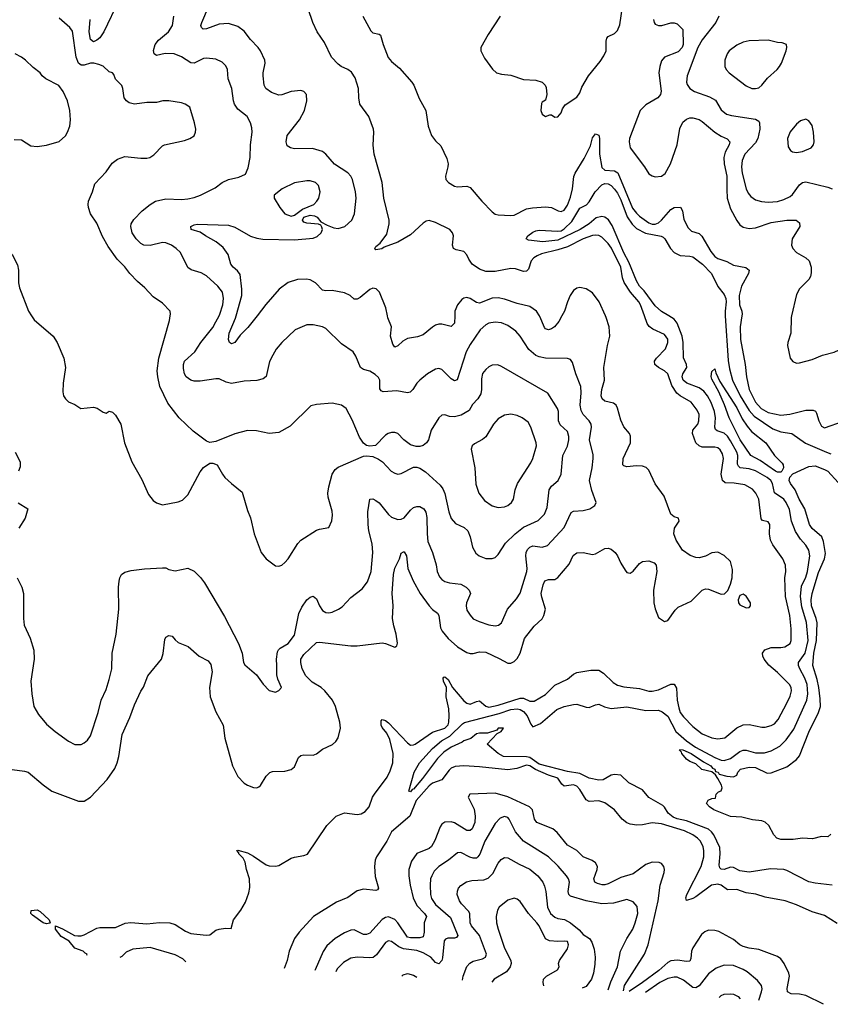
# Model space of a CAD drawing. Header units: inches. Extents: x 1245430 to 1420861, y 606325 to 671315.
# Tile 9 of 256: x 1280619 to 1285786, y 615610 to 621888. Entities that reach past the tile are written whole.
import ezdxf

# ---------------------------------------------------------------- set-up
doc = ezdxf.new("R2010")
doc.units = ezdxf.units.IN
doc.header["$MEASUREMENT"] = 0
doc.layers.add('B2681', color=7, linetype='Continuous')
doc.layers.add('B2682', color=7, linetype='Continuous')

msp = doc.modelspace()

# ---------------------------------------------------------------- linework, layer by layer
at = {"layer": 'B2681', "color": 5}
for points, elevation in [([(1280570, 617108.4), (1280650, 617097.3), (1280672, 617090), (1280767.3, 617010), (1280824, 616970), (1280994.5, 616905.5), (1281030, 616905.7), (1281070, 616932), (1281176.2, 617043.8), (1281225.6, 617114.4), (1281240.4, 617150), (1281249.8, 617190), (1281271.3, 617330), (1281321.5, 617438.5), (1281350, 617520.7), (1281390, 617606), (1281407.5, 617632.5), (1281436, 617704), (1281522.4, 617810), (1281533.9, 617846.1), (1281544.4, 617935.6), (1281550, 617951.3), (1281570, 617962.8), (1281590, 617957.3), (1281610, 617933.4), (1281630, 617918), (1281692.4, 617892.4), (1281763.8, 617830), (1281819.8, 617799.8), (1281837.2, 617777.2), (1281844.9, 617730), (1281829.2, 617630), (1281832.9, 617570), (1281870, 617474.8), (1281915.2, 617390), (1281926.3, 617306.3), (1281974.9, 617130), (1282010, 617062.4), (1282050, 617021.3), (1282070, 617008.4), (1282110, 616993), (1282130, 616990.7), (1282143.7, 616996.3), (1282154.5, 617005.5), (1282190, 617066), (1282212.5, 617087.5), (1282230, 617094), (1282310, 617097.3), (1282350, 617106.8), (1282370, 617124.7), (1282396.9, 617183.1), (1282410, 617196.4), (1282430, 617202), (1282490, 617198), (1282510, 617207.2), (1282550, 617238), (1282613.4, 617266.6), (1282633.9, 617286.1), (1282648.9, 617310), (1282663.4, 617370), (1282659.1, 617410), (1282631.4, 617510), (1282611.9, 617550), (1282563.4, 617610), (1282539.8, 617630), (1282483.4, 617663.4), (1282443.6, 617703.6), (1282420.1, 617750), (1282410.4, 617790), (1282411.9, 617810), (1282430, 617840.5), (1282510, 617916.1), (1282530, 617918.6), (1282730, 617895.6), (1282770, 617894.9), (1282930, 617915.6), (1282951.7, 617911.7), (1283010, 617886.8), (1283024, 617896), (1283026.3, 617913.7), (1283019.1, 617970), (1283003.1, 618023.1), (1282996.1, 618070), (1283000.5, 618150), (1282993.2, 618230), (1283001.1, 618350), (1283009.5, 618390.5), (1283039.7, 618450), (1283050, 618486), (1283065.4, 618494.6), (1283070, 618495.5), (1283084.4, 618470), (1283094, 618390), (1283126.4, 618310), (1283172.5, 618230), (1283230, 618150.3), (1283250, 618127.6), (1283283.2, 618103.2), (1283290.1, 618090.1), (1283302, 618010), (1283311.8, 617990), (1283350, 617942), (1283410, 617889.3), (1283470, 617853), (1283490, 617846.2), (1283510, 617846.2), (1283550, 617858.5), (1283590, 617855.1), (1283676.1, 617816.1), (1283730, 617785.6), (1283750, 617786.2), (1283770, 617795.8), (1283790, 617815), (1283808.7, 617850), (1283837.2, 617942.8), (1283898.8, 618021.2), (1283950, 618068.7), (1283960.8, 618090), (1283969.8, 618130), (1283946.3, 618206.3), (1283944.1, 618230), (1283955, 618285), (1283967.4, 618310), (1283990, 618318.6), (1284030, 618319.3), (1284050, 618331.3), (1284122.6, 618417.4), (1284147.3, 618472.7), (1284170, 618489.3), (1284210, 618491), (1284270, 618479.1), (1284290, 618482.7), (1284350, 618516.5), (1284370, 618517.8), (1284390, 618511.2), (1284414.9, 618490), (1284429.1, 618470), (1284450, 618423.8), (1284477.8, 618377.8), (1284490, 618363.8), (1284510, 618359.3), (1284530, 618372.4), (1284570, 618421.3), (1284590, 618434.6), (1284630, 618437), (1284664.2, 618424.2), (1284675.3, 618410), (1284680.9, 618370), (1284659.1, 618250), (1284662, 618170), (1284670, 618131), (1284690, 618076), (1284730, 618051), (1284750, 618057.3), (1284796.8, 618123.2), (1284817.2, 618142.8), (1284899.1, 618180.9), (1284970, 618250.4), (1284990, 618258.7), (1285010, 618257), (1285090, 618224.6), (1285111.6, 618228.4), (1285132.2, 618247.8), (1285151.1, 618288.9), (1285160.2, 618330), (1285161.9, 618381.9), (1285150, 618434.3), (1285110, 618472.3), (1285070, 618493.5), (1285030, 618488.4), (1284990, 618467.1), (1284950, 618456), (1284930, 618458.5), (1284892.4, 618472.4), (1284844.8, 618504.8), (1284803.5, 618570), (1284787.8, 618610), (1284792.9, 618647.1), (1284822, 618690), (1284818, 618710), (1284790, 618719.3), (1284770, 618736), (1284726.2, 618850), (1284670, 618928.7), (1284630, 619016.4), (1284612.7, 619032.7), (1284590, 619041), (1284550, 619042.9), (1284490, 619036.8), (1284470, 619043), (1284463, 619050), (1284466, 619090), (1284512.4, 619190), (1284513.6, 619233.6), (1284506.6, 619250), (1284470, 619293.2), (1284450, 619335.1), (1284430.7, 619410.7), (1284420.5, 619430), (1284403.3, 619443.3), (1284350, 619456.1), (1284332.4, 619470), (1284325.4, 619490), (1284330.6, 619530), (1284347.4, 619590), (1284342.8, 619670), (1284365.3, 619810), (1284381.2, 619870), (1284376.2, 619930), (1284358.2, 619990), (1284353.7, 620000)], 920), ([(1280602.3, 618330), (1280632.8, 618270), (1280642, 618230), (1280642, 618070), (1280647.7, 618027.7), (1280685.1, 617945.1), (1280707.9, 617867.9), (1280711.7, 617810), (1280690.3, 617670), (1280695.3, 617590), (1280708.9, 617510), (1280738.2, 617458.2), (1280790, 617397.1), (1280845.5, 617350), (1280930, 617288.7), (1280970, 617267.2), (1281010, 617267.4), (1281030, 617277.6), (1281050, 617294.9), (1281070, 617323), (1281119.3, 617470), (1281138.8, 617550), (1281170, 617618.4), (1281190, 617680.5), (1281205.9, 617750), (1281207.6, 617850), (1281233, 617970), (1281250.9, 618129.1), (1281248.3, 618270), (1281251.9, 618308.1), (1281257.2, 618330), (1281268.3, 618350), (1281290, 618366), (1281330, 618376.1), (1281413.6, 618386.4), (1281530, 618393.1), (1281550, 618393.1), (1281570, 618382.3), (1281610, 618374.3), (1281690, 618390.3), (1281731.9, 618371.9), (1281772, 618332), (1281797.7, 618297.7), (1281923.7, 618083.7), (1282014, 617910), (1282037.6, 617850), (1282046.5, 617790), (1282054.4, 617774.4), (1282127.7, 617710), (1282170, 617651), (1282210, 617611.3), (1282250, 617601), (1282270, 617611.3), (1282288.7, 617630), (1282263.9, 617683.9), (1282256.9, 617710), (1282258.9, 617770), (1282255.1, 617810), (1282263.1, 617856.9), (1282268.8, 617871.2), (1282279.2, 617880.8), (1282330, 617910.4), (1282370, 617963.1), (1282397.4, 618102.6), (1282417.3, 618142.7), (1282450, 618188.5), (1282470, 618207), (1282490, 618211.8), (1282510, 618196.4), (1282529.3, 618150), (1282550, 618121.8), (1282570, 618109.3), (1282590, 618106), (1282610, 618110.2), (1282651.3, 618128.7), (1282674.9, 618145.1), (1282730, 618203.1), (1282801.3, 618258.7), (1282837, 618303), (1282859.3, 618370), (1282869, 618490), (1282866, 618546), (1282844.8, 618630), (1282840.2, 618670), (1282837.5, 618750), (1282850, 618830.7), (1282870, 618832.4), (1282890, 618822.4), (1282910, 618807.2), (1282970, 618734), (1282990, 618716.9), (1283030, 618701.7), (1283050, 618703.6), (1283070, 618712.9), (1283110, 618761.3), (1283130, 618778), (1283150, 618785.2), (1283170, 618783.6), (1283194.9, 618770), (1283208.7, 618748.7), (1283215, 618715), (1283215.5, 618610), (1283221, 618561), (1283250.3, 618490), (1283272.7, 618412.7), (1283279.1, 618370), (1283295.1, 618335.1), (1283310, 618318), (1283330, 618305.8), (1283357.8, 618297.8), (1283430, 618289.2), (1283465.3, 618270), (1283484.6, 618250), (1283491.6, 618230), (1283467.9, 618170), (1283464.4, 618150), (1283470, 618124), (1283490, 618090.5), (1283510, 618068.5), (1283546.8, 618050), (1283610, 618028.9), (1283650, 618023.6), (1283671.8, 618028.2), (1283690, 618041.6), (1283728.4, 618130), (1283785.1, 618194.9), (1283809, 618231), (1283851.3, 618370), (1283853.4, 618390), (1283844.3, 618470), (1283847.5, 618490), (1283857, 618510), (1283870, 618525.4), (1283890, 618532.6), (1283950, 618524.6), (1283983.8, 618536.2), (1284089.8, 618650), (1284134.9, 618745.1), (1284150, 618754.3), (1284210, 618758.6), (1284252.3, 618770), (1284285.1, 618790), (1284294.3, 618810), (1284265.5, 618885.5), (1284250.8, 618950), (1284268.2, 619030), (1284274.7, 619090), (1284274.4, 619114.4), (1284251.6, 619210), (1284263.5, 619290), (1284261, 619310), (1284248.7, 619330), (1284210.4, 619370.4), (1284197.3, 619397.3), (1284191.5, 619430), (1284198.8, 619510), (1284196, 619550), (1284164.7, 619630), (1284143.3, 619703.3), (1284130, 619721.6), (1284110, 619728.3), (1283970, 619729), (1283930, 619737.7), (1283910, 619747.5), (1283865.5, 619785.5), (1283809.8, 619869.8), (1283782, 619902), (1283730, 619937.8), (1283690, 619954.4), (1283650, 619959), (1283610, 619953), (1283590, 619942.8), (1283554.7, 619910), (1283490, 619817.6), (1283465, 619770), (1283407.7, 619592.3), (1283390, 619585.4), (1283370, 619597.6), (1283310, 619658), (1283290, 619664), (1283270, 619660.4), (1283219.5, 619630), (1283169.4, 619590.6), (1283150.2, 619569.8), (1283125.7, 619530), (1283107.7, 619512.3), (1283090, 619509.7), (1283022.2, 619522.2), (1282936, 619516), (1282922.4, 619522.4), (1282915.2, 619535.2), (1282913.7, 619590), (1282905.9, 619605.9), (1282885.2, 619625.2), (1282850, 619646.3), (1282810, 619658.7), (1282791.1, 619671.1), (1282762, 619742), (1282743.6, 619770), (1282670, 619822.4), (1282570, 619919.6), (1282549.7, 619929.7), (1282490, 619943), (1282450, 619942.4), (1282374, 619910), (1282290, 619829.6), (1282253, 619787), (1282231.5, 619750), (1282212, 619708), (1282190, 619612.7), (1282170, 619597.4), (1282130, 619587.3), (1282050, 619583.1), (1281970, 619568.7), (1281935.9, 619575.9), (1281890, 619597.4), (1281870, 619598.9), (1281770, 619583.9), (1281730, 619584.2), (1281709.4, 619590), (1281680.7, 619610), (1281669.6, 619630), (1281663.3, 619663.3), (1281662, 619690), (1281669.7, 619710), (1281734.5, 619770), (1281773.3, 619830), (1281850, 619925.2), (1281870, 619960.9), (1281889.4, 620000)], 940), ([(1280693.8, 620000), (1280710, 619974.9), (1280831.8, 619870), (1280856.9, 619830), (1280899.5, 619730), (1280911.7, 619670), (1280895.5, 619570), (1280894.4, 619514.4), (1280898.8, 619490), (1280911, 619470), (1280930.6, 619450.6), (1280970, 619434.8), (1281008.9, 619408.9), (1281090, 619418), (1281111.7, 619411.7), (1281150, 619384.9), (1281170, 619378.8), (1281190, 619391), (1281210, 619386), (1281230, 619366), (1281263.8, 619310), (1281286.4, 619190), (1281334.4, 619070), (1281397.2, 618957.2), (1281440.9, 618860.9), (1281470, 618822.8), (1281490, 618807.3), (1281530, 618794.8), (1281630, 618814.4), (1281655.6, 618824.4), (1281690, 618858), (1281770, 619004.9), (1281790, 619033.4), (1281830, 619060.7), (1281850, 619060.7), (1281878, 619050), (1281910.6, 618990.6), (1281927.3, 618970), (1281968.2, 618930), (1282036.2, 618876.2), (1282070, 618758), (1282090, 618712), (1282112.4, 618610), (1282157.3, 618490), (1282191, 618450), (1282250, 618406.8), (1282270, 618402.8), (1282290, 618410.7), (1282310, 618427.3), (1282330, 618450.7), (1282391.3, 618548.7), (1282410, 618570.6), (1282510, 618632.7), (1282530, 618640.7), (1282590, 618651.3), (1282607.7, 618692.3), (1282612.4, 618730), (1282610, 618755.3), (1282584.5, 618844.5), (1282583.5, 618870), (1282588.4, 618910), (1282609.8, 618990.2), (1282630, 619020.4), (1282650, 619034.9), (1282810, 619105.5), (1282830, 619108.2), (1282870, 619102), (1282906, 619086), (1282931, 619070), (1282986, 619010), (1283010, 618996), (1283030, 618991), (1283050, 618994.8), (1283130, 619034.8), (1283150, 619034.8), (1283170, 619028.4), (1283205.7, 619005.7), (1283299.5, 618919.5), (1283316.3, 618896.3), (1283328, 618868), (1283353.7, 618750), (1283368.7, 618708.7), (1283396.2, 618676.2), (1283452.2, 618650), (1283476.5, 618630), (1283491.2, 618590), (1283505.4, 618525.4), (1283526, 618486), (1283546.8, 618470), (1283590, 618452.4), (1283630, 618452), (1283650, 618459.5), (1283670, 618478), (1283716.2, 618550), (1283776.5, 618610), (1283830, 618653.2), (1283925, 618695), (1283964.6, 618735.4), (1283981.9, 618778.1), (1283994.5, 618890), (1284010, 618913.4), (1284050.9, 618950), (1284069.8, 618990), (1284082.2, 619110), (1284110.5, 619169.5), (1284118.9, 619210), (1284118.9, 619230), (1284110, 619261.6), (1284065, 619305), (1284053.6, 619330), (1284052.9, 619390), (1284046.2, 619410), (1283986.3, 619506.3), (1283690, 619677.4), (1283666.7, 619686.7), (1283630, 619684.7), (1283610, 619674.7), (1283590, 619658.7), (1283570, 619632), (1283561.7, 619598.3), (1283563.2, 619530), (1283557.4, 619502.6), (1283539.3, 619470), (1283505.7, 619434.3), (1283484.5, 619395.5), (1283432.7, 619367.3), (1283390, 619355.4), (1283358.7, 619358.7), (1283330, 619368.2), (1283310, 619365.6), (1283290, 619349.5), (1283242.3, 619270), (1283225.2, 619210), (1283212.9, 619190), (1283190, 619173.7), (1283170, 619167.6), (1283146.7, 619166.7), (1283110, 619177.4), (1283067, 619210), (1283030, 619249.2), (1283010, 619257), (1282990, 619257), (1282966.8, 619250), (1282950, 619238), (1282887.1, 619172.9), (1282850, 619168.7), (1282830, 619173.2), (1282810, 619188.7), (1282786, 619226), (1282737.6, 619337.6), (1282699.5, 619410), (1282670, 619431.2), (1282610, 619442.4), (1282510, 619435.1), (1282474.8, 619425.2), (1282343.7, 619296.3), (1282270, 619256.3), (1282210, 619249.7), (1282127.5, 619267.5), (1282070, 619269.6), (1281990, 619247.3), (1281870, 619198), (1281830, 619192.7), (1281810, 619200.9), (1281724.4, 619264.4), (1281635.1, 619350), (1281562.2, 619442.2), (1281511.9, 619550), (1281498.8, 619610), (1281495.8, 619650), (1281506.4, 619730), (1281574, 619970), (1281578.1, 620000)], 960), ([(1281047.1, 615922.8), (1281048, 615930), (1281036, 615936), (1281024, 615950), (1280970, 615969.2), (1280933.3, 616013.3), (1280883.2, 616043.2), (1280846, 616090), (1280848, 616110), (1280892.4, 616092.4), (1280968.9, 616048.9), (1280990, 616046.3), (1281010, 616047.2), (1281030, 616054.4), (1281110, 616096.3), (1281130, 616100.5), (1281230, 616101), (1281291.7, 616128.3), (1281327.3, 616132.7), (1281430, 616124.1), (1281510, 616132.6), (1281576, 616130), (1281610, 616120.2), (1281676.4, 616076.4), (1281710, 616061.8), (1281808, 616052), (1281830, 616054.4), (1281870, 616083.1), (1281889.8, 616090.2), (1281930, 616096.9), (1281966, 616094), (1281980.8, 616150), (1282029.4, 616210.6), (1282057.5, 616262.5), (1282078.7, 616321.3), (1282085.3, 616354.7), (1282083.8, 616410), (1282064.3, 616470), (1282055.7, 616515.7), (1282042.8, 616542.8), (1282014.7, 616570), (1282015.9, 616575.9), (1282003.7, 616590), (1282010, 616594), (1282070, 616575.8), (1282110, 616554.2), (1282190, 616500.2), (1282210, 616492.8), (1282250, 616491.8), (1282270, 616496.3), (1282350, 616542.2), (1282370, 616549.4), (1282430, 616558.2), (1282452.7, 616567.3), (1282577.4, 616750), (1282636.8, 616810), (1282690, 616830.2), (1282770, 616819.7), (1282795.3, 616824.7), (1282821.3, 616838.7), (1282845.6, 616870), (1282867.9, 616930), (1282880.3, 616950), (1282961.3, 617058.7), (1282981.2, 617098.8), (1282997.5, 617150), (1282999.4, 617210), (1282978.1, 617298.1), (1282959.3, 617339.3), (1282930, 617375.1), (1282923.9, 617390), (1282922.2, 617417.8), (1282930, 617425.7), (1282950, 617418.9), (1282970, 617404.8), (1283090, 617277.2), (1283110, 617262.7), (1283130, 617264.6), (1283139.2, 617270), (1283250, 617345.6), (1283330, 617370.8), (1283350, 617391.7), (1283355, 617410), (1283356, 617450), (1283353.9, 617493.9), (1283338.4, 617570), (1283339.5, 617630), (1283321.1, 617670), (1283318, 617690), (1283323.6, 617696.4), (1283330, 617698.2), (1283350, 617682.3), (1283377.3, 617630), (1283450, 617545.9), (1283470, 617529.5), (1283490, 617523.7), (1283530, 617541.6), (1283550, 617544.8), (1283590, 617510.7), (1283610, 617505.3), (1283670, 617516.7), (1283810, 617563.1), (1283830, 617562.3), (1283870, 617543.2), (1283897.6, 617542.4), (1283970, 617585.4), (1284030, 617644.1), (1284110, 617682.7), (1284150, 617716.3), (1284170, 617726.1), (1284258.7, 617741.3), (1284310, 617741.6), (1284340.6, 617720.6), (1284401.6, 617661.6), (1284430, 617645.2), (1284470, 617635), (1284570, 617624), (1284630, 617605.9), (1284650, 617606), (1284690, 617615.5), (1284770, 617652.3), (1284790, 617652), (1284806.8, 617626.8), (1284810.1, 617550), (1284820, 617500), (1284830, 617471.4), (1284850, 617442.6), (1284910, 617381.3), (1284970, 617335), (1285030, 617308.3), (1285070, 617302.2), (1285114.5, 617310), (1285190, 617373.8), (1285230, 617391.7), (1285270, 617395.2), (1285350, 617377.8), (1285370, 617377.8), (1285410, 617387.5), (1285430, 617398.8), (1285453.8, 617426.2), (1285509.9, 617530), (1285530, 617574), (1285539.5, 617610), (1285536.2, 617630), (1285525.6, 617650), (1285450, 617725.3), (1285393.5, 617773.5), (1285364.7, 617810), (1285356, 617830), (1285354.3, 617850), (1285369.9, 617870.1), (1285410, 617885.6), (1285470, 617885.3), (1285496.2, 617890), (1285529.8, 617910), (1285537.3, 617930), (1285536.4, 618003.5), (1285528.4, 618090), (1285501.5, 618210), (1285496.1, 618330), (1285502.4, 618370), (1285500.8, 618410), (1285483.1, 618450), (1285419.6, 618539.6), (1285404.5, 618570), (1285399.4, 618610), (1285401.4, 618670), (1285390, 618686.6), (1285354.9, 618694.9), (1285345.7, 618705.7), (1285331.6, 618831.6), (1285312.3, 618870), (1285290, 618894.4), (1285241.7, 618921.7), (1285173.6, 618933.6), (1285115.9, 618935.9), (1285098.8, 618950), (1285090.4, 618990), (1285105.5, 619090), (1285099, 619119), (1285084.7, 619144.7), (1285070, 619157.3), (1285050, 619163.4), (1284970, 619163), (1284949.8, 619170), (1284928.6, 619190), (1284907.3, 619250), (1284909.8, 619270), (1284942.6, 619310), (1284949.1, 619330), (1284949.9, 619370), (1284938.2, 619398.2), (1284898.9, 619450), (1284829.5, 619489.5), (1284807.7, 619507.7), (1284775.4, 619555.4), (1284749.9, 619630), (1284730, 619649.9), (1284691.7, 619670), (1284667.6, 619690), (1284666.6, 619710), (1284677.8, 619730), (1284735.4, 619790), (1284751.3, 619830), (1284750, 619852), (1284730, 619881.7), (1284654.7, 619914.7), (1284632.1, 619932.1), (1284618.5, 619950), (1284601.2, 620000)], 880), ([(1282131.7, 620000), (1282073.8, 619926.2), (1282024.1, 619875.9), (1281990.2, 619830), (1281970, 619822.4), (1281955.6, 619830), (1281949.9, 619849.9), (1281953.2, 619890), (1281994.6, 619985.4), (1281998.7, 620000)], 920), ([(1283391.9, 620000), (1283390, 619953.2), (1283370, 619931.5), (1283310, 619946.4), (1283290, 619946.2), (1283270, 619939.8), (1283250, 619928.3), (1283190, 619877.7), (1283154, 619866), (1283090, 619855.5), (1283062.2, 619837.8), (1283030, 619808.3), (1283010, 619800.5), (1282998.4, 619818.4), (1282981.6, 619870), (1282988.8, 619930), (1282966.4, 619986.4), (1282963.6, 620000)], 920), ([(1285797.2, 616370), (1285690, 616382), (1285650, 616391), (1285510, 616464.2), (1285490, 616470.7), (1285405.7, 616474.3), (1285270, 616452.4), (1285210, 616461.6), (1285170, 616483.5), (1285150, 616483.7), (1285110, 616470.7), (1285090, 616471.1), (1285081.5, 616481.5), (1285077.2, 616497.2), (1285084.2, 616570), (1285081.3, 616610), (1285043.7, 616690), (1285029.9, 616710), (1285010, 616726.4), (1284870, 616780.2), (1284810, 616792.6), (1284783.8, 616803.8), (1284753.7, 616830), (1284730, 616868.2), (1284718.5, 616878.5), (1284629.2, 616929.2), (1284590, 616978.8), (1284502.3, 617022.3), (1284450, 617071), (1284410, 617076), (1284390, 617071.1), (1284337.9, 617042.1), (1284310, 617039.4), (1284250, 617052.2), (1284190, 617081.4), (1284110, 617094.9), (1283930, 617142.2), (1283870, 617183), (1283850, 617188.6), (1283703.7, 617190), (1283669.6, 617210), (1283598, 617270), (1283662, 617338), (1283688, 617350), (1283702, 617370), (1283670, 617370.8), (1283661, 617359), (1283601.4, 617338.6), (1283550, 617339.2), (1283530, 617334.8), (1283495.6, 617304.4), (1283450.7, 617290), (1283439.3, 617280.7), (1283369.6, 617250.4), (1283323, 617217), (1283281.6, 617178.4), (1283186.1, 617050), (1283130, 616982.3), (1283121, 616979), (1283110, 616965.8), (1283099.5, 616970), (1283134.1, 617090), (1283167.8, 617150), (1283250, 617242.1), (1283307.7, 617290), (1283359.8, 617320.2), (1283441.5, 617398.5), (1283453.9, 617406.1), (1283675.5, 617464.5), (1283750, 617489.8), (1283790, 617493.8), (1283810, 617489.7), (1283830, 617477), (1283853.9, 617450), (1283877.3, 617397.3), (1283890, 617379.7), (1283939.3, 617400.6), (1284043.1, 617490), (1284090, 617509.3), (1284150, 617522.2), (1284170, 617523.9), (1284230, 617504.9), (1284250, 617503.1), (1284290, 617520.4), (1284310, 617523.8), (1284347.1, 617507.1), (1284390, 617496.2), (1284490, 617506.2), (1284610, 617483.1), (1284690, 617486.6), (1284715, 617475), (1284750, 617448.1), (1284801.8, 617350), (1284869.7, 617290), (1284926.2, 617250), (1285050, 617185), (1285090, 617167.2), (1285110, 617164.3), (1285150, 617176.8), (1285210, 617222.4), (1285230, 617231.7), (1285250, 617231.2), (1285310, 617214), (1285365.9, 617214.1), (1285410, 617226.3), (1285464.6, 617255.4), (1285504.1, 617295.9), (1285554.8, 617365.2), (1285636.1, 617550), (1285643.1, 617590), (1285638.9, 617650), (1285624.7, 617690), (1285591.1, 617750), (1285583.5, 617770), (1285582.7, 617790), (1285626.3, 617850), (1285645.4, 617930), (1285634.4, 618045.6), (1285604.6, 618144.6), (1285595.4, 618210), (1285603.4, 618276.6), (1285630, 618334.3), (1285640.1, 618370), (1285655, 618470), (1285650, 618506.6), (1285630, 618538.3), (1285595.4, 618575.4), (1285565.4, 618625.4), (1285539.9, 618690), (1285525.6, 618765.6), (1285504.4, 618810), (1285489.7, 618830), (1285430.6, 618870.6), (1285418.1, 618930), (1285407.8, 618950), (1285383.7, 618970), (1285310, 619012.7), (1285270, 619023.7), (1285211.7, 619031.7), (1285200.6, 619040.6), (1285194, 619054), (1285196.5, 619110), (1285191.3, 619130), (1285150, 619202.7), (1285130, 619233.4), (1285110, 619251.3), (1285066, 619266), (1285055.4, 619275.4), (1285050.5, 619290.5), (1285054, 619350), (1285048.6, 619390), (1285027.1, 619447.1), (1285003.4, 619490), (1284979.5, 619519.5), (1284950, 619541.6), (1284872.1, 619570), (1284848.3, 619590), (1284842.1, 619610), (1284846.8, 619630), (1284870.8, 619670.8), (1284868.7, 619690), (1284851.4, 619731.4), (1284848.1, 619830), (1284841.2, 619870), (1284810, 619953.4), (1284790, 619979.6), (1284756.5, 620000)], 860), ([(1284074.9, 620000), (1284055.4, 619964.6), (1284028.7, 619930), (1284010, 619916), (1283990.8, 619910), (1283970, 619916.3), (1283964.5, 619924.5), (1283935.6, 619995.6), (1283932.7, 620000)], 920), ([(1285117, 620000), (1285135.9, 619715.9), (1285143, 619663), (1285162.5, 619590), (1285210.7, 619490), (1285270, 619396.6), (1285301.1, 619361.1), (1285419.5, 619279.6), (1285470, 619259.4), (1285540.5, 619250), (1285628, 619188), (1285761.1, 619130), (1285790, 619119.8)], 860), ([(1285222.8, 620000), (1285211.8, 619930), (1285213.4, 619850), (1285244.2, 619690), (1285251.9, 619610), (1285270.1, 619530), (1285309.6, 619450), (1285344.8, 619410), (1285390, 619383.5), (1285470, 619366.6), (1285528.1, 619371.9), (1285630, 619398.9), (1285678.1, 619398.1), (1285691.7, 619391.7), (1285699, 619379), (1285713.6, 619330), (1285730, 619296.4), (1285750, 619286.4), (1285870, 619329.2)], 880), ([(1285539.5, 620000), (1285537.3, 619990), (1285534, 619890), (1285515.3, 619830), (1285513.8, 619810), (1285529.4, 619729.4), (1285547.8, 619707.8), (1285570, 619699), (1285590, 619700.2), (1285670, 619720.7), (1285736, 619750), (1285810, 619767.2), (1285902.9, 619810), (1285979.6, 619860.4), (1286130, 619944.6), (1286171.7, 619951.7), (1286201.1, 619941.1), (1286230, 619922.8), (1286250, 619918), (1286258, 619922), (1286269.3, 619950.7), (1286281, 620000)], 920), ([(1280589.2, 619130), (1280622.2, 619070), (1280622.5, 619037.5), (1280610.4, 619010)], 940), ([(1285790, 616696), (1285770, 616678), (1285730, 616681.2), (1285673.7, 616666.3), (1285610, 616669.8), (1285550, 616661.5), (1285470, 616660.5), (1285444.5, 616670), (1285427.3, 616690), (1285395.1, 616750), (1285370, 616772), (1285350, 616779.5), (1285290, 616786.9), (1285222.6, 616802.6), (1285150, 616807.8), (1285044, 616850), (1285015.3, 616870), (1284998, 616890), (1285008.4, 616911.6), (1285030, 616922), (1285055.3, 616924.7), (1285058, 616950), (1285074.6, 616965.4), (1285090, 616972), (1285096, 616990), (1285092.1, 617007.9), (1285069.6, 617050), (1285054.2, 617074.2), (1285031.9, 617091.9), (1284967.5, 617107.5), (1284930, 617143.6), (1284890, 617159.2), (1284870, 617172.3), (1284839.1, 617210), (1284838, 617218), (1284824.5, 617230), (1284826, 617234), (1284847.1, 617232.9), (1284899.4, 617210), (1284976.9, 617156.9), (1285025.2, 617130), (1285035.8, 617115.8), (1285050.2, 617110), (1285055.3, 617095.3), (1285071.3, 617090), (1285078.3, 617078.3), (1285126, 617066), (1285170, 617061.6), (1285189.6, 617070.4), (1285196, 617090), (1285214, 617110), (1285270, 617122.4), (1285310, 617119.6), (1285384.5, 617084.5), (1285410, 617086), (1285510, 617124.6), (1285569.8, 617170.2), (1285590, 617194.9), (1285650, 617345.7), (1285711.3, 617470), (1285723.2, 617510), (1285722.2, 617557.8), (1285712.6, 617630), (1285701.8, 617681.8), (1285674.4, 617770), (1285682.3, 617850), (1285698.2, 617930), (1285703.2, 618043.2), (1285697.2, 618070), (1285666.4, 618150), (1285663.6, 618190), (1285669.9, 618230), (1285710, 618363.9), (1285749.9, 618450), (1285756.1, 618483.9), (1285742, 618562), (1285731.5, 618590), (1285670, 618643.7), (1285653, 618670), (1285623.6, 618770), (1285588.2, 618830), (1285562.2, 618890), (1285532.2, 618930), (1285524.7, 618950), (1285528.3, 618971.7), (1285548.3, 618991.7), (1285650, 619038.4), (1285690, 619043.5), (1285750, 619020.7), (1285771.1, 619010), (1285836.3, 618936.3)], 840), ([(1280610, 618807.7), (1280670.5, 618770), (1280653.4, 618710), (1280613.7, 618646.3)], 940), ([(1285830, 616126), (1285750, 616176.8), (1285670, 616200.7), (1285570, 616245), (1285499.5, 616270), (1285370, 616293.2), (1285312.3, 616312.3), (1285250, 616321.9), (1285190, 616342.5), (1285130, 616339.8), (1285089.9, 616369.9), (1285070, 616376.6), (1285029.4, 616370), (1284930, 616295.5), (1284910, 616284.1), (1284870, 616271.6), (1284864.4, 616290), (1284871.6, 616310), (1284962.8, 616490), (1284980.1, 616550), (1284980.2, 616590), (1284975.1, 616615.1), (1284958.3, 616650), (1284939.1, 616670), (1284909.8, 616690), (1284856.3, 616716.3), (1284710, 616761.5), (1284650, 616766.9), (1284590, 616754.9), (1284552.5, 616752.5), (1284510, 616758.2), (1284490, 616766.4), (1284459.7, 616790), (1284411.1, 616850), (1284350, 616895.1), (1284310, 616908.4), (1284250, 616903.5), (1284230, 616914), (1284190, 616979.4), (1284170, 617001.7), (1284150, 617009.4), (1284090, 617000.2), (1284073.8, 617013.8), (1284050, 617052.7), (1283990, 617070.9), (1283906.6, 617106.6), (1283870, 617130.2), (1283850, 617135), (1283786.9, 617113.1), (1283730, 617106.3), (1283550, 617125), (1283450.1, 617129.9), (1283393.9, 617126.1), (1283370, 617116.8), (1283356, 617104), (1283310, 617041.8), (1283250, 617019.3), (1283230, 617002.9), (1283146.8, 616910), (1283106.8, 616810), (1282990, 616709.2), (1282959.4, 616650), (1282894.1, 616550), (1282885.7, 616530), (1282880.1, 616490), (1282885, 616425), (1282906.4, 616350), (1282899.7, 616340.3), (1282890, 616335), (1282810, 616343.9), (1282770, 616334.4), (1282710, 616292.3), (1282638, 616262), (1282491.2, 616170), (1282399.3, 616070), (1282371.6, 616030), (1282336.1, 615950), (1282323.7, 615890), (1282304.7, 615839.1)], 880), ([(1284467.1, 615695.3), (1284474.3, 615730), (1284601.7, 615930), (1284624.7, 615990), (1284689.9, 616270), (1284701.8, 616370), (1284727.9, 616450), (1284729.8, 616470), (1284724.7, 616490), (1284710, 616508.2), (1284694.9, 616514.9), (1284650, 616516), (1284610, 616501.1), (1284530, 616442), (1284450, 616418.5), (1284370, 616377.5), (1284350, 616371.4), (1284332.4, 616372.4), (1284301.3, 616381.3), (1284284.8, 616390), (1284279.2, 616410), (1284300.2, 616470), (1284301.6, 616490), (1284290, 616512.3), (1284267.7, 616527.7), (1284210, 616549.8), (1284169.7, 616590), (1284110, 616625.8), (1284045.2, 616705.2), (1284017.2, 616730), (1283916.4, 616770), (1283901.1, 616790), (1283887.4, 616850), (1283869.1, 616869.1), (1283730, 616933.7), (1283650, 616955.9), (1283489, 616950), (1283478, 616930), (1283515.4, 616855.4), (1283522.6, 616810), (1283519.5, 616770), (1283503.6, 616730), (1283490, 616717.8), (1283470, 616719.4), (1283390, 616767.6), (1283370, 616774.1), (1283329, 616771), (1283310, 616758.8), (1283298.2, 616741.8), (1283265.7, 616654.3), (1283244.3, 616615.7), (1283230, 616603.4), (1283150, 616570.9), (1283116.6, 616523.4), (1283100.1, 616470), (1283099.8, 616430), (1283108.3, 616370), (1283126.8, 616290), (1283150, 616239.8), (1283199.8, 616190), (1283212.2, 616170), (1283196.5, 616130), (1283197.3, 616070), (1283190, 616039.7), (1283170, 616034.1), (1283110, 616033.3), (1283090, 616039.1), (1283029.4, 616130), (1283010, 616150.3), (1282970, 616168.4), (1282950, 616164.3), (1282930, 616150.5), (1282850, 616063.9), (1282830, 616055), (1282810, 616055.8), (1282750, 616084.2), (1282730, 616083.7), (1282690, 616066.1), (1282630.1, 616029.9), (1282576.4, 615983.6), (1282553.2, 615946.8), (1282501.3, 615830), (1282499.9, 615826.2)], 920), ([(1284370.8, 615701.7), (1284387, 615753), (1284430.6, 615850), (1284448.3, 615950), (1284490, 616030.4), (1284527.4, 616090), (1284543.1, 616130), (1284558.5, 616190), (1284554.5, 616234.5), (1284530, 616264.7), (1284490, 616278.3), (1284404.2, 616255.8), (1284330.7, 616250.7), (1284230, 616269.8), (1284130, 616299.3), (1284119.8, 616310), (1284116.2, 616330), (1284123.5, 616390), (1284117.8, 616410), (1284104.5, 616430), (1284051.5, 616491.5), (1283990, 616551.6), (1283830, 616650.8), (1283779.8, 616710), (1283739.2, 616790), (1283730, 616800.4), (1283710, 616807.1), (1283682.5, 616797.5), (1283650, 616763), (1283583, 616650), (1283552.4, 616567.6), (1283540.3, 616550), (1283530, 616542.9), (1283510, 616542.7), (1283488.4, 616548.4), (1283430, 616578), (1283410, 616576.4), (1283351.5, 616530), (1283290, 616488.9), (1283261.5, 616458.5), (1283245.2, 616430), (1283238.6, 616410), (1283235.9, 616370), (1283238, 616310), (1283244.9, 616284.9), (1283270, 616247.2), (1283364.9, 616164.9), (1283412.3, 616050), (1283403.1, 616036.9), (1283390, 616031.6), (1283348.9, 616031.1), (1283334.1, 616025.9), (1283324.5, 616015.5), (1283313.6, 615906.4), (1283309.4, 615890.6), (1283291, 615869), (1283270, 615877.2), (1283239.8, 615910), (1283190, 615939), (1283150, 615953.3), (1283064.7, 615964.7), (1283036.2, 615976.2), (1282990, 616009.8), (1282970, 616014.7), (1282950, 616004.2), (1282893.8, 615926.2), (1282871.5, 615908.5), (1282850, 615905.8), (1282770, 615910.6), (1282730, 615905.5), (1282682.9, 615877.1), (1282643.4, 615836.6), (1282633.5, 615817.3)], 940), ([(1283442.2, 615763.5), (1283446.7, 615790), (1283469.5, 615850.4), (1283487.5, 615872.5), (1283510, 615885.8), (1283570, 615901), (1283588.8, 615910), (1283593.7, 615930), (1283550, 616049.1), (1283499.4, 616110), (1283490.9, 616130), (1283487.7, 616187.7), (1283481.8, 616201.8), (1283435.2, 616250), (1283422.2, 616270), (1283408.1, 616310), (1283409.3, 616330.7), (1283416.9, 616350), (1283431.8, 616368.2), (1283467.9, 616392.1), (1283501, 616399), (1283576.7, 616403.3), (1283606.2, 616413.8), (1283635.1, 616444.9), (1283670, 616509.7), (1283687.3, 616532.7), (1283710, 616546), (1283730, 616545.3), (1283803.2, 616503.2), (1283870, 616471.5), (1283921.8, 616430), (1283953.3, 616390), (1283964.3, 616364.3), (1283972.7, 616330), (1283982.4, 616230), (1284002, 616190), (1284030, 616165), (1284050, 616157), (1284091.1, 616151.1), (1284130, 616130.8), (1284184.3, 616084.3), (1284210, 616055.1), (1284251.3, 616030), (1284267.1, 616007.1), (1284281.1, 615961.1), (1284287.2, 615910), (1284285.8, 615865.8), (1284277, 615810), (1284263.2, 615770), (1284230, 615723.2), (1284204.7, 615712.8)], 960), ([(1283960.1, 615729), (1283954.8, 615750), (1283958.5, 615770), (1283977.4, 615790), (1284046.3, 615830), (1284056.9, 615850), (1284054.3, 615870), (1284059.2, 615890), (1284110, 615964.1), (1284117.6, 615990), (1284110, 616010.5), (1284090, 616013.7), (1284049.8, 616009.8), (1283995.3, 616015.3), (1283970, 616028.5), (1283931.2, 616110), (1283916.5, 616130), (1283861.8, 616190), (1283810, 616265.1), (1283790, 616281.3), (1283770, 616288), (1283730, 616275.4), (1283675.8, 616230), (1283664.6, 616210), (1283656.9, 616170), (1283659.1, 616130), (1283668.3, 616090), (1283710, 615968.4), (1283750.1, 615890), (1283750.8, 615870), (1283745.3, 615850), (1283721.5, 615818.5), (1283644.2, 615770), (1283627.7, 615751.1)], 980), ([(1285743.4, 615610.4), (1285630, 615666.7), (1285590, 615674.8), (1285536.3, 615676.3), (1285513.3, 615690), (1285510.7, 615710.7), (1285525.4, 615790), (1285522.5, 615810), (1285491.6, 615871.6), (1285470, 615900.4), (1285450, 615914.8), (1285330, 615960.4), (1285270, 615968.3), (1285230, 615979.1), (1285209.9, 615989.9), (1285170, 616023.5), (1285074.7, 616074.7), (1285050, 616081.5), (1285010, 616082.2), (1284986.7, 616073.3), (1284964.6, 616055.4), (1284910.3, 615970), (1284902.2, 615950), (1284897.7, 615902.3), (1284890, 615886.2), (1284870, 615883.2), (1284811.9, 615891.9), (1284770, 615888.5), (1284750, 615877.5), (1284693.8, 615826.2), (1284589.5, 615750), (1284504.4, 615692.8)], 920), ([(1281678.7, 615880.8), (1281659.4, 615899.4), (1281610, 615926.8), (1281450, 615973.6), (1281339, 615961), (1281298, 615942), (1281270, 615916), (1281256.3, 615908.9)], 880), ([(1285331.1, 615637.8), (1285348.4, 615690), (1285351.9, 615710), (1285348.5, 615730), (1285321.4, 615761.4), (1285256.5, 615816.5), (1285230, 615832.8), (1285170, 615858.3), (1285110, 615861), (1285058.4, 615841.6), (1285010, 615804.5), (1284950, 615728.7), (1284930, 615715), (1284910, 615718), (1284850, 615764.5), (1284810, 615783.2), (1284790, 615783.9), (1284750, 615775.6), (1284700.5, 615750), (1284607.3, 615686)], 940), ([(1283054.4, 615789.3), (1283062.3, 615797.7), (1283090, 615806.4), (1283130, 615795.5), (1283151.4, 615782.8)], 960), ([(1285077, 615654.7), (1285090, 615666.2), (1285110, 615675.1), (1285150, 615678.2), (1285170, 615675.6), (1285199.9, 615659.9), (1285212.5, 615645.7)], 960)]:
    msp.add_lwpolyline(points, dxfattribs=dict(at, elevation=elevation))
for points, elevation in [([(1285450, 619003.6), (1285437.2, 619010), (1285338.4, 619078.5), (1285280.6, 619110), (1285211.9, 619210), (1285141.5, 619350), (1285111.9, 619431.9), (1285075, 619515), (1285030, 619595.1), (1285025.9, 619614.1), (1285030, 619646), (1285050, 619662), (1285056.3, 619636.3), (1285081, 619581), (1285190, 619412.8), (1285224.1, 619344.1), (1285255.7, 619295.7), (1285283.4, 619263.4), (1285374.8, 619190), (1285431.3, 619110), (1285480.2, 619060.2), (1285486.2, 619050), (1285487, 619030), (1285478.1, 619010), (1285470, 619004.2)], 840), ([(1283750, 619372.8), (1283710, 619366), (1283670, 619343), (1283638.9, 619310), (1283590.9, 619229.1), (1283570, 619212.4), (1283517.1, 619182.9), (1283503.8, 619170), (1283497, 619150), (1283521.1, 619030), (1283526, 618926), (1283544.9, 618870), (1283582.5, 618822.5), (1283630, 618788.9), (1283670, 618777.4), (1283710, 618783.1), (1283730, 618790.4), (1283753.6, 618810), (1283767, 618830), (1283777, 618890), (1283791.6, 618930), (1283877.9, 619062.1), (1283890.7, 619090), (1283913.8, 619170), (1283912, 619190), (1283878.2, 619290), (1283860.9, 619320.9), (1283822.7, 619350), (1283790, 619365.1)], 980), ([(1285230, 618225.6), (1285210, 618216.2), (1285198.7, 618190), (1285201.3, 618170), (1285210, 618156.3), (1285250, 618138.4), (1285270, 618140.5), (1285278.4, 618150), (1285276.9, 618170), (1285250, 618213.3)], 920), ([(1280790, 616123.1), (1280768.9, 616128.9), (1280699.5, 616179.5), (1280689.7, 616190), (1280692.5, 616207.5), (1280730, 616212), (1280750, 616202), (1280807, 616150), (1280813.4, 616130), (1280810, 616127)], 880)]:
    msp.add_lwpolyline(points, close=True, dxfattribs=dict(at, elevation=elevation))
at = {"layer": 'B2682', "color": 5}
for points, elevation in [([(1281250, 622009.6), (1281154.8, 621810), (1281130, 621773.3), (1281110, 621756.5), (1281090, 621747.2), (1281070, 621762.4), (1281060.9, 621810), (1281067, 621890)], 940), ([(1281998.7, 620000), (1282035.3, 620130), (1282035.5, 620170), (1282023.4, 620263.4), (1282007.6, 620287.6), (1281979.4, 620310), (1281963.7, 620330), (1281947.7, 620390), (1281915.3, 620435.3), (1281872.1, 620472.1), (1281802.4, 620510), (1281770, 620533.6), (1281712.7, 620550), (1281709.7, 620570), (1281730, 620580.3), (1281750, 620583.7), (1281950, 620577.7), (1281990, 620566), (1282090, 620508.6), (1282130, 620494), (1282168.6, 620488.6), (1282370, 620485.4), (1282490, 620495.2), (1282515, 620505), (1282540.4, 620530), (1282549.7, 620550), (1282545.6, 620565.6), (1282538.2, 620578.2), (1282523.8, 620583.8), (1282450, 620589.9), (1282430, 620597.2), (1282422.3, 620610), (1282431, 620630), (1282470, 620642.2), (1282497.2, 620637.2), (1282514.5, 620630), (1282539.5, 620599.5), (1282578, 620578), (1282621, 620561), (1282650, 620556.8), (1282691.1, 620570), (1282736.5, 620610), (1282754, 620650), (1282764.7, 620750), (1282760.2, 620790), (1282741.3, 620870), (1282730.4, 620890.4), (1282710, 620911.8), (1282625.9, 620966), (1282570.9, 621030.9), (1282550, 621047), (1282485.7, 621065.7), (1282370, 621064), (1282346, 621070), (1282324.1, 621084.1), (1282316.4, 621110), (1282324.1, 621150), (1282403.1, 621250), (1282434.5, 621310), (1282449.7, 621369.7), (1282447, 621410), (1282429.7, 621429.7), (1282410, 621436.3), (1282350, 621429.8), (1282290, 621408.7), (1282270, 621406.8), (1282224.1, 621424.1), (1282188.6, 621448.6), (1282177.4, 621470), (1282169.8, 621530), (1282169.8, 621550), (1282184.4, 621610), (1282180.5, 621630), (1282152.8, 621690), (1282138.9, 621710), (1282090, 621761.1), (1282050, 621814), (1282010, 621845.3), (1281950, 621864.4), (1281890, 621859.5), (1281809.8, 621829.8), (1281788.4, 621828.4), (1281778, 621838), (1281774.5, 621850), (1281779, 621870), (1281822, 621970)], 920), ([(1284601.2, 620000), (1284577, 620070), (1284564.9, 620090), (1284511.5, 620151.5), (1284472.6, 620212.6), (1284462.1, 620242.1), (1284451.8, 620310), (1284391.1, 620431.1), (1284370, 620461.5), (1284330, 620501.3), (1284311.7, 620511.7), (1284290, 620515), (1284270, 620511.9), (1284210, 620490.2), (1284110, 620440.4), (1284050, 620420.3), (1283945.7, 620394.3), (1283917.6, 620382.4), (1283897.1, 620370), (1283879.4, 620350), (1283862.3, 620297.7), (1283850, 620284.6), (1283830, 620283.2), (1283779.6, 620299.6), (1283750, 620302.2), (1283650, 620281.8), (1283590, 620283.5), (1283550, 620296.8), (1283504, 620330), (1283481, 620361), (1283468.4, 620388.4), (1283450, 620409.8), (1283400.6, 620420.6), (1283383.6, 620430), (1283377.2, 620450), (1283384.3, 620510), (1283377.7, 620530), (1283359.8, 620550), (1283270, 620595.1), (1283230, 620607.6), (1283210, 620603.7), (1283190, 620590.6), (1283110, 620515.3), (1283030, 620469), (1282942, 620438), (1282927.3, 620427.3), (1282890, 620420.9), (1282882, 620430), (1282890, 620442.8), (1282917.7, 620462.3), (1282959.1, 620520.9), (1282973.5, 620586.5), (1282973.7, 620610), (1282940.6, 620750), (1282929.9, 620850.1), (1282878, 621030), (1282871.6, 621088.4), (1282876.8, 621170), (1282873.7, 621190), (1282843.5, 621270), (1282787.5, 621350), (1282779.7, 621390), (1282779, 621450), (1282757.4, 621517.4), (1282734.4, 621554.4), (1282711.4, 621571.4), (1282668.2, 621590), (1282650, 621603.6), (1282607.2, 621650), (1282562, 621742), (1282514.6, 621810), (1282487.1, 621870), (1282457.6, 621957.6)], 880), ([(1283682.6, 621910), (1283605.5, 621794.5), (1283558.4, 621710), (1283557.6, 621690), (1283582, 621642), (1283633.4, 621573.4), (1283658, 621550), (1283690, 621541.3), (1283750, 621534), (1283830, 621506.3), (1283910, 621502.3), (1283950.4, 621490), (1283968.4, 621470), (1283974.8, 621454.8), (1283979.3, 621410), (1283970, 621375.3), (1283950, 621362), (1283946, 621354), (1283942, 621310), (1283950, 621286), (1283970, 621271.3), (1283998, 621282), (1284010, 621281), (1284030, 621266.8), (1284050, 621267.7), (1284070, 621294.8), (1284079.5, 621320.5), (1284095.1, 621344.9), (1284170, 621393), (1284190, 621422), (1284202.7, 621457.3), (1284245.1, 621530), (1284319.4, 621620.6), (1284343.3, 621656.7), (1284357, 621690), (1284357, 621750), (1284362, 621770), (1284370, 621780.7), (1284410, 621800.4), (1284430, 621819.3), (1284444.1, 621855.9), (1284460.8, 621970)], 920), ([(1281578.1, 620000), (1281579.5, 620010), (1281577, 620030), (1281530, 620081.2), (1281470, 620121.2), (1281417.4, 620177.4), (1281370, 620218), (1281320.9, 620270), (1281290, 620313.2), (1281240.7, 620360.7), (1281181.8, 620441.8), (1281145.6, 620505.6), (1281110.9, 620590), (1281069.6, 620650), (1281056.9, 620690), (1281055.8, 620710), (1281058, 620730), (1281082.4, 620790), (1281097.6, 620842.4), (1281170, 620918), (1281207.3, 620972.7), (1281241.6, 620998.4), (1281290, 621015.5), (1281390, 621004.4), (1281430, 621004.9), (1281448.7, 621010), (1281474.7, 621025.3), (1281530, 621084), (1281542, 621090), (1281670, 621117.1), (1281704, 621130), (1281730, 621147.3), (1281739.5, 621170), (1281740.7, 621190), (1281733.3, 621230), (1281702.9, 621330), (1281672.7, 621350), (1281650, 621358), (1281570, 621371.5), (1281530.4, 621369.6), (1281490, 621360.7), (1281430, 621360.7), (1281350, 621349.5), (1281316.9, 621356.9), (1281299.3, 621370), (1281284.5, 621390), (1281277, 621450), (1281270, 621468.7), (1281230, 621508), (1281218.9, 621538.9), (1281210, 621549), (1281190, 621555.1), (1281150, 621591.8), (1281123.1, 621603.1), (1281090.8, 621610.8), (1281070.7, 621610.7), (1281030, 621598.6), (1281010, 621598.1), (1280992.8, 621610), (1280979.3, 621650), (1280954.8, 621814.8), (1280938.8, 621838.8), (1280870, 621897.6)], 960), ([(1281889.4, 620000), (1281894.4, 620010), (1281913, 620070), (1281918.8, 620110), (1281911, 620150), (1281881.3, 620190), (1281810, 620255.8), (1281774.8, 620274.8), (1281712.1, 620292.1), (1281690, 620307.8), (1281643.1, 620403.1), (1281616.1, 620430), (1281586, 620450), (1281550, 620465.7), (1281530, 620468.4), (1281450, 620447.5), (1281410, 620449.9), (1281390, 620460.9), (1281361.5, 620490), (1281335.1, 620530), (1281326.8, 620570), (1281330, 620586), (1281346.3, 620613.7), (1281399.7, 620670), (1281449.6, 620710), (1281484.5, 620730), (1281550, 620746.7), (1281650, 620742.2), (1281690, 620745.2), (1281730, 620754.7), (1281772, 620770), (1281864.6, 620815.4), (1281910, 620850.3), (1281949.3, 620870), (1282015.1, 620884.9), (1282057.6, 620902.4), (1282076.2, 620943.8), (1282087.2, 621010), (1282090.8, 621090), (1282100.4, 621170), (1282099.2, 621199.2), (1282091, 621231), (1282067.8, 621270), (1282010, 621318), (1281987.1, 621350), (1281981, 621370), (1281972.1, 621450), (1281948.5, 621510), (1281942.7, 621570), (1281933.6, 621593.6), (1281910, 621617.6), (1281870, 621635.8), (1281810, 621642), (1281790, 621639.5), (1281730, 621610.8), (1281710, 621612.4), (1281650, 621650.7), (1281602.7, 621670), (1281546.7, 621673.3), (1281490, 621658.9), (1281475.6, 621670), (1281472.4, 621692.4), (1281482.5, 621730), (1281503.2, 621756.8), (1281566.9, 621810), (1281591.8, 621851.8), (1281602.4, 621910)], 940), ([(1282806.4, 621910), (1282857.4, 621817.4), (1282870, 621804.9), (1282910, 621796.3), (1282918.8, 621790), (1282935.6, 621730), (1282967.6, 621647.6), (1282990, 621621.3), (1283039.2, 621579.2), (1283119.3, 621490), (1283131.8, 621470), (1283165, 621385), (1283208.3, 621310), (1283223, 621210), (1283244.2, 621150), (1283270, 621114.9), (1283302.8, 621082.8), (1283342, 621002), (1283349.4, 620970), (1283348.6, 620950), (1283332.3, 620890), (1283335.5, 620870), (1283351.7, 620850), (1283390, 620827.1), (1283410, 620822.4), (1283470, 620827.1), (1283490, 620818.5), (1283564.2, 620730), (1283630, 620663), (1283650, 620648.9), (1283670, 620643.1), (1283750, 620638.8), (1283770, 620642.3), (1283850, 620681.2), (1283888.6, 620688.6), (1283970, 620694.1), (1284010, 620691), (1284051.7, 620668.3), (1284070, 620665.4), (1284090, 620673.6), (1284110, 620704.6), (1284130, 620756), (1284142.5, 620810), (1284152.2, 620887.8), (1284160.7, 620910), (1284216.6, 621003.4), (1284257.3, 621082.7), (1284270, 621134.9), (1284290, 621160.8), (1284310, 621152.7), (1284314, 621130), (1284314.4, 621030), (1284330, 620946), (1284348.8, 620928.8), (1284410, 620925.3), (1284430.9, 620910.9), (1284526.3, 620686.3), (1284550, 620653.7), (1284570, 620635.6), (1284630, 620592.7), (1284650, 620584.2), (1284670, 620584), (1284690, 620592.7), (1284709.9, 620610), (1284770, 620677.4), (1284790.1, 620690.1), (1284831.7, 620691.7), (1284844.1, 620670), (1284853.4, 620613.4), (1284880.1, 620560.1), (1284900.5, 620540.5), (1284950, 620525.5), (1284968.2, 620508.2), (1285024.2, 620410), (1285050, 620378.9), (1285070, 620364.8), (1285125.8, 620345.8), (1285170, 620322.6), (1285248.4, 620308.4), (1285268.8, 620290), (1285263.9, 620270), (1285220.1, 620190), (1285206.2, 620130), (1285206.6, 620070), (1285223.2, 620030), (1285224.4, 620010), (1285222.8, 620000)], 880), ([(1284659.1, 621890), (1284663.6, 621870), (1284670, 621860.4), (1284690.3, 621850.3), (1284711.7, 621851.7), (1284770, 621867.7), (1284790, 621868.2), (1284810, 621860.8), (1284846.2, 621826.2), (1284847.6, 621730), (1284841.5, 621710), (1284816.8, 621683.2), (1284730.3, 621650), (1284710, 621625.6), (1284699, 621590), (1284693.6, 621550), (1284708.2, 621431.8), (1284702.8, 621410), (1284687.2, 621390), (1284610, 621345.8), (1284573.5, 621310), (1284507.2, 621130), (1284503.3, 621110), (1284511.3, 621070), (1284602.5, 620950), (1284630, 620905.7), (1284650, 620891.5), (1284670, 620886.2), (1284710, 620890.2), (1284733, 620907), (1284767.9, 620970), (1284809.3, 621090), (1284826.4, 621193.6), (1284846.2, 621233.8), (1284870, 621253.1), (1284890, 621261.3), (1284910, 621262.2), (1284950, 621252.1), (1284970, 621239.7), (1285050, 621170.2), (1285090, 621144.4), (1285129, 621129), (1285145.3, 621110), (1285141.3, 621090), (1285115.8, 621044.2), (1285106.5, 621010), (1285109.7, 620970), (1285127.6, 620890), (1285125.8, 620805.8), (1285129.6, 620750), (1285150, 620682.3), (1285190, 620607.7), (1285210, 620579.7), (1285230, 620564.3), (1285270, 620556.1), (1285310, 620561.2), (1285410, 620595.1), (1285509.4, 620609.4), (1285569, 620609), (1285590, 620593.4), (1285591.4, 620570), (1285543, 620490), (1285539.3, 620450), (1285548.4, 620428.4), (1285570, 620403.6), (1285630.1, 620370.1), (1285650.9, 620350.9), (1285663.9, 620310), (1285665.3, 620274.7), (1285660.8, 620250), (1285649.4, 620230.6), (1285590, 620171.3), (1285570, 620135.1), (1285539.5, 620000)], 920), ([(1285076.5, 621910), (1285055.8, 621870), (1284970, 621760.4), (1284942.1, 621710), (1284873.4, 621530), (1284870.2, 621490), (1284874.8, 621474.8), (1284890.3, 621450), (1284920.4, 621430), (1285016.2, 621396.2), (1285054.7, 621374.7), (1285090, 621314.3), (1285125.5, 621285.5), (1285156.3, 621276.3), (1285310, 621254.2), (1285330, 621242), (1285335.6, 621230), (1285336.8, 621190), (1285325.3, 621130), (1285310, 621103.1), (1285241.8, 621030), (1285225.4, 620990), (1285220.9, 620950), (1285224.4, 620910), (1285249.5, 620809.5), (1285262.5, 620782.5), (1285280, 620760), (1285310, 620739.2), (1285348.5, 620728.5), (1285390, 620725), (1285450, 620729.3), (1285490, 620740.6), (1285530, 620760.7), (1285545.9, 620774.1), (1285590, 620835.5), (1285610, 620849.3), (1285630, 620853.7), (1285770, 620820.2), (1285799.1, 620810)], 940), ([(1280583.5, 621123.5), (1280630, 621121), (1280690, 621082.8), (1280730, 621078.8), (1280790, 621087.3), (1280870, 621110.8), (1280910, 621147.3), (1280922.9, 621170), (1280938.7, 621210), (1280943, 621250), (1280937.7, 621310), (1280923.5, 621370), (1280895.8, 621430), (1280867.5, 621467.5), (1280785.2, 621510), (1280762.7, 621530), (1280749.2, 621550), (1280703.6, 621583.6), (1280656, 621630), (1280630, 621649.4), (1280589, 621670)], 980), ([(1284756.5, 620000), (1284710, 620028.4), (1284670, 620062.8), (1284598.8, 620158.8), (1284569.4, 620190), (1284550, 620222.4), (1284501.4, 620341.4), (1284470, 620400.7), (1284396.5, 620576.5), (1284372.5, 620612.5), (1284350, 620629.9), (1284330, 620634.2), (1284294.7, 620625.3), (1284250, 620586.9), (1284192.2, 620550), (1284050, 620483.2), (1283952.7, 620472.7), (1283863.1, 620483.1), (1283847, 620490), (1283858.7, 620510), (1283890, 620534), (1283910, 620542.3), (1283930, 620545.5), (1284050, 620539), (1284070, 620542.3), (1284090, 620555.1), (1284138.3, 620601.7), (1284190, 620685.6), (1284232.1, 620707.9), (1284250, 620726), (1284286.4, 620790), (1284330, 620834.6), (1284350, 620842.6), (1284370, 620842.3), (1284390, 620830.2), (1284410, 620807.7), (1284430, 620781.3), (1284450, 620738.9), (1284490.7, 620630.7), (1284523.6, 620583.6), (1284550, 620557.6), (1284607.7, 620527.7), (1284707.8, 620507.8), (1284720.7, 620500.7), (1284731, 620491), (1284767, 620430), (1284790, 620403.7), (1284830, 620384), (1284890, 620380.9), (1284910, 620375), (1284971.5, 620330), (1285028.6, 620270), (1285070, 620187.4), (1285110, 620136.1), (1285120.3, 620110), (1285122.2, 620090), (1285115, 620030), (1285117, 620000)], 860), ([(1280000, 620684.8), (1280110, 620628.8), (1280155.8, 620590), (1280192.7, 620550), (1280273, 620510), (1280328, 620470), (1280350, 620448), (1280390, 620423), (1280410, 620416.3), (1280430, 620419.1), (1280490, 620437.3), (1280527.9, 620427.9), (1280550, 620414), (1280570.7, 620390), (1280605.7, 620325.7), (1280611.9, 620291.9), (1280612, 620210), (1280618.3, 620178.3), (1280674.4, 620030), (1280693.8, 620000)], 960), ([(1282963.6, 620000), (1282953.6, 620050), (1282911.6, 620150), (1282891.1, 620171.1), (1282870, 620175.5), (1282850, 620168.7), (1282790, 620116.8), (1282770, 620106.4), (1282750, 620105.4), (1282724.4, 620130), (1282690, 620145.6), (1282610, 620160.6), (1282570, 620158.5), (1282550, 620163.1), (1282503.5, 620210), (1282470, 620228.6), (1282447.4, 620232.6), (1282390, 620231.6), (1282330, 620212), (1282272.6, 620170), (1282188, 620072), (1282131.7, 620000)], 920), ([(1284353.7, 620000), (1284313.8, 620090), (1284270, 620146.3), (1284230, 620173), (1284190, 620180.5), (1284170, 620175.8), (1284150, 620162.4), (1284128.9, 620130), (1284110, 620089.3), (1284090.9, 620029.1), (1284074.9, 620000)], 920), ([(1283932.7, 620000), (1283913.6, 620030), (1283870, 620059.4), (1283790, 620077.9), (1283710, 620106.6), (1283670, 620115.3), (1283630, 620112.6), (1283550, 620081.6), (1283530, 620085), (1283490, 620110.8), (1283470, 620116.2), (1283450, 620112.4), (1283437, 620103), (1283408.9, 620070), (1283393.2, 620030), (1283391.9, 620000)], 920)]:
    msp.add_lwpolyline(points, dxfattribs=dict(at, elevation=elevation))
for points, elevation in [([(1285390, 621757.2), (1285270, 621752.8), (1285230, 621744.7), (1285190, 621726.6), (1285142.6, 621690), (1285129, 621670), (1285114.9, 621630), (1285113.7, 621590), (1285122.6, 621570), (1285141.3, 621550), (1285250, 621467.2), (1285286, 621450), (1285310, 621448.7), (1285330, 621454.4), (1285349.5, 621470), (1285385.5, 621514.5), (1285446.6, 621570), (1285462.7, 621590), (1285475.1, 621610), (1285504, 621690), (1285508.7, 621710), (1285506, 621730), (1285480.4, 621740.4), (1285450, 621742)], 960), ([(1285630, 621254), (1285596.8, 621243.2), (1285570, 621222.7), (1285530, 621173.2), (1285513, 621130), (1285516.8, 621076.8), (1285533.2, 621053.2), (1285546, 621046), (1285570, 621041.6), (1285610, 621046.7), (1285665.2, 621070), (1285679.5, 621090), (1285683.6, 621110), (1285679.7, 621170), (1285670, 621214), (1285650, 621244)], 960), ([(1282450, 620860.9), (1282370, 620847.6), (1282293, 620810), (1282241, 620770), (1282240.7, 620750), (1282277, 620690), (1282310, 620650.3), (1282350, 620634.8), (1282370, 620641.3), (1282421.1, 620678.9), (1282492.8, 620710), (1282513.3, 620730), (1282525.6, 620750), (1282533.3, 620790), (1282523, 620830), (1282503.7, 620850), (1282470, 620860.4)], 940)]:
    msp.add_lwpolyline(points, close=True, dxfattribs=dict(at, elevation=elevation))

doc.saveas('drawing.dxf')
